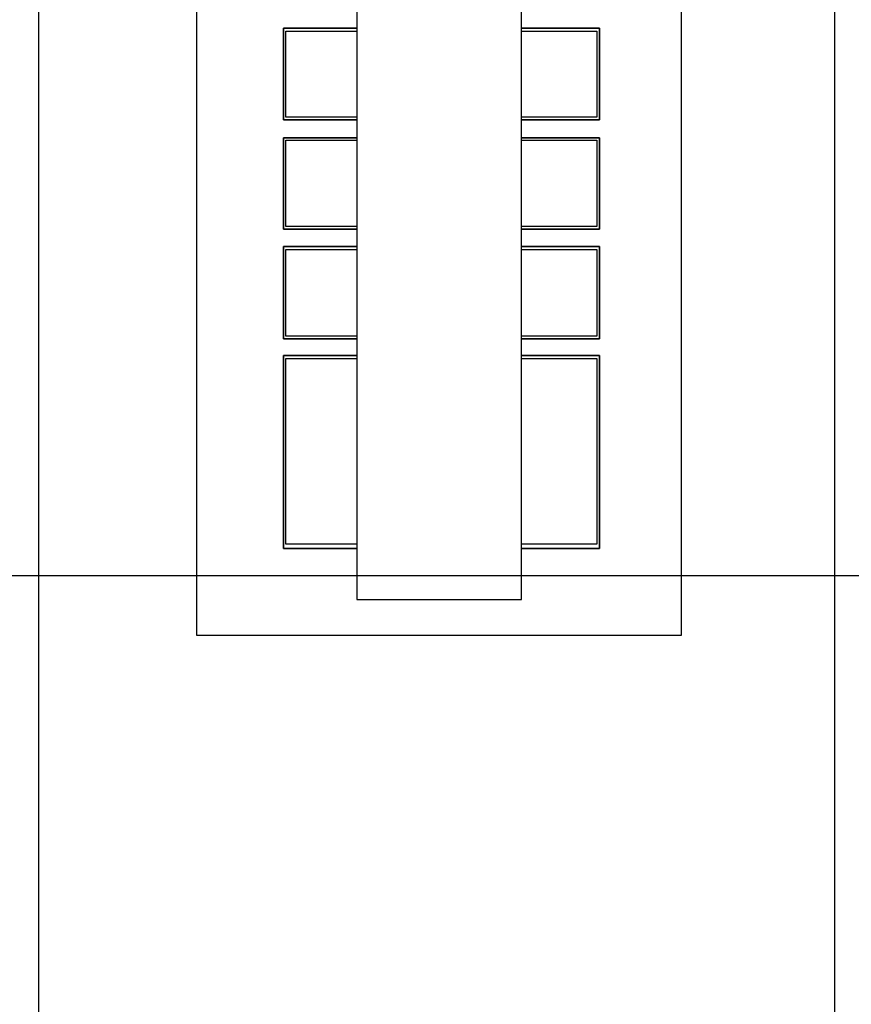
# Model space of a CAD drawing. Header units: millimetres. Extents: x 335 to 91596, y -1 to 84.
# Tile 74 of 87: x 372.35 to 375.53, y 42.99 to 46.76. Entities that reach past the tile are written whole.
import ezdxf

# ---------------------------------------------------------------- set-up
doc = ezdxf.new("R2010")
doc.units = ezdxf.units.MM
doc.header["$MEASUREMENT"] = 0

msp = doc.modelspace()

# ---------------------------------------------------------------- linework, layer by layer
at = {"color": 7}
for p, q in [((372.421, 50.3732), (372.421, 36.4452)), ((375.471, 36.4452), (375.471, 50.3732)), ((373.36, 46.7282), (373.36, 46.3772)), ((373.641, 46.7282), (373.36, 46.7282)), ((374.57, 46.7282), (374.271, 46.7282)), ((374.57, 46.3772), (374.57, 46.7282)), ((373.369, 46.3872), (373.369, 46.7172)), ((373.369, 46.7172), (373.641, 46.7172)), ((374.271, 46.7172), (374.56, 46.7172)), ((374.56, 46.7172), (374.56, 46.3872)), ((373.641, 46.3872), (373.369, 46.3872)), ((374.56, 46.3872), (374.271, 46.3872)), ((373.36, 46.3772), (373.641, 46.3772)), ((374.271, 46.3772), (374.57, 46.3772)), ((373.36, 46.3092), (373.36, 45.9592)), ((373.641, 46.3092), (373.36, 46.3092)), ((374.57, 46.3092), (374.271, 46.3092)), ((374.57, 45.9592), (374.57, 46.3092)), ((373.369, 45.9692), (373.369, 46.2992)), ((373.369, 46.2992), (373.641, 46.2992)), ((374.271, 46.2992), (374.56, 46.2992)), ((374.56, 46.2992), (374.56, 45.9692)), ((373.36, 45.9592), (373.641, 45.9592)), ((373.641, 45.9692), (373.369, 45.9692)), ((374.56, 45.9692), (374.271, 45.9692)), ((374.271, 45.9592), (374.57, 45.9592)), ((373.36, 45.8922), (373.36, 45.5392)), ((373.641, 45.8922), (373.36, 45.8922)), ((373.369, 45.5502), (373.369, 45.8812)), ((373.369, 45.8812), (373.641, 45.8812)), ((374.57, 45.8922), (374.271, 45.8922)), ((374.271, 45.8812), (374.56, 45.8812)), ((374.56, 45.8812), (374.56, 45.5502)), ((374.57, 45.5392), (374.57, 45.8922)), ((373.36, 45.5392), (373.641, 45.5392)), ((373.641, 45.5502), (373.369, 45.5502)), ((374.56, 45.5502), (374.271, 45.5502)), ((374.271, 45.5392), (374.57, 45.5392)), ((373.36, 45.4752), (373.36, 44.7372)), ((373.641, 45.4752), (373.36, 45.4752)), ((373.369, 44.7542), (373.369, 45.4642)), ((373.369, 45.4642), (373.641, 45.4642)), ((374.57, 45.4752), (374.271, 45.4752)), ((374.271, 45.4642), (374.56, 45.4642)), ((374.56, 45.4642), (374.56, 44.7542)), ((374.57, 44.7372), (374.57, 45.4752)), ((373.36, 44.7372), (373.641, 44.7372)), ((373.641, 44.7542), (373.369, 44.7542)), ((374.56, 44.7542), (374.271, 44.7542)), ((374.271, 44.7372), (374.57, 44.7372)), ((366.556, 44.6342), (385.408, 44.6342))]:
    msp.add_line(p, q, dxfattribs=at)
at = {"color": 7, "linetype": 'Continuous'}
for p, q in [((373.027, 48.7182), (373.027, 44.4052)), ((374.884, 44.4052), (374.884, 48.7182)), ((373.641, 48.5982), (373.641, 44.5422)), ((374.271, 44.5422), (374.271, 48.5982)), ((373.36, 46.3772), (373.36, 46.7282)), ((373.36, 46.7282), (373.641, 46.7282)), ((374.271, 46.7282), (374.57, 46.7282)), ((374.57, 46.7282), (374.57, 46.3772)), ((373.641, 46.3772), (373.36, 46.3772)), ((374.57, 46.3772), (374.271, 46.3772)), ((373.36, 45.9592), (373.36, 46.3092)), ((373.36, 46.3092), (373.641, 46.3092)), ((374.271, 46.3092), (374.57, 46.3092)), ((374.57, 46.3092), (374.57, 45.9592)), ((373.641, 45.9592), (373.36, 45.9592)), ((374.57, 45.9592), (374.271, 45.9592)), ((373.36, 45.5392), (373.36, 45.8922)), ((373.36, 45.8922), (373.641, 45.8922)), ((374.271, 45.8922), (374.57, 45.8922)), ((374.57, 45.8922), (374.57, 45.5392)), ((373.641, 45.5392), (373.36, 45.5392)), ((374.57, 45.5392), (374.271, 45.5392)), ((373.36, 44.7372), (373.36, 45.4752)), ((373.36, 45.4752), (373.641, 45.4752)), ((374.271, 45.4752), (374.57, 45.4752)), ((374.57, 45.4752), (374.57, 44.7372)), ((373.641, 44.7372), (373.36, 44.7372)), ((374.57, 44.7372), (374.271, 44.7372)), ((373.641, 44.5422), (374.271, 44.5422)), ((373.027, 44.4052), (374.884, 44.4052))]:
    msp.add_line(p, q, dxfattribs=at)

doc.saveas('drawing.dxf')
